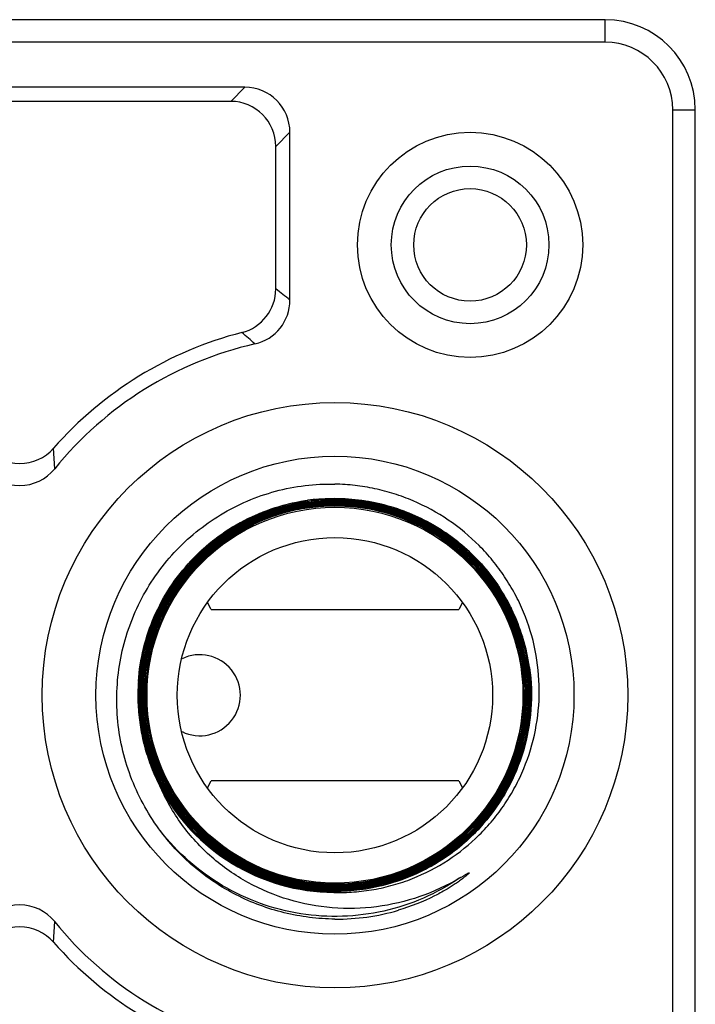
# Model space of a CAD drawing. Header units: inches. Extents: x 74 to 393, y -26 to 287.
# Tile 12 of 12: x 342 to 357, y 265 to 287. Entities that reach past the tile are written whole.
import ezdxf

# ---------------------------------------------------------------- set-up
doc = ezdxf.new("R2010")
doc.units = ezdxf.units.IN
doc.header["$LTSCALE"] = 0.595472
doc.header["$MEASUREMENT"] = 0
for name, color, linetype in [('I-0479-A10', 7, 'CONTINUOUS'), ('INNER_NUT0', 7, 'CONTINUOUS'), ('P-0684A_DWEA0', 7, 'CONTINUOUS')]:
    doc.layers.add(name, color=color, linetype=linetype)

msp = doc.modelspace()

# ---------------------------------------------------------------- linework, layer by layer
at = {"layer": 'I-0479-A10', "color": 7, "linetype": 'Continuous'}
msp.add_line((353.51, 271.277), (353.534, 271.275), dxfattribs=at)
for radius in [6.5, 5.307, 4.173, 3.5]:
    msp.add_circle((349.345, 271.753), radius, dxfattribs=at)
for centre, radius, start, end in [((349.341, 271.751), 4.343, 97.4805, 134.994), ((349.341, 271.752), 4.258, 89.9415, 126.1454), ((349.341, 271.754), 4.369, 97.4577, 97.8504), ((349.341, 271.747), 4.371, 89.96, 97.4522), ((349.341, 271.751), 4.372, 95.8544, 97.4575), ((349.341, 271.748), 4.347, 89.9458, 97.4743), ((349.341, 271.747), 4.343, 89.9462, 97.4776), ((349.341, 271.755), 4.227, 55.5592, 89.941), ((349.341, 271.751), 4.343, 134.9929, 135.6363), ((349.347, 271.746), 4.351, 135.6403, 143.9396), ((349.25, 271.645), 4.181, 138.7721, 141.4997), ((349.341, 271.754), 4.18, 140.718, 143.4397), ((349.347, 271.747), 4.35, 145.3214, 152.9287), ((349.343, 271.749), 4.346, 143.9468, 145.3191), ((349.35, 271.747), 4.192, 143.4394, 148.1121), ((349.337, 271.754), 4.196, 143.3994, 143.8341), ((349.335, 271.752), 4.183, 141.3472, 143.38), ((349.339, 271.755), 4.37, 27.166, 34.0833), ((349.349, 271.76), 4.359, 26.1333, 27.1613), ((349.348, 271.747), 4.352, 154.6816, 161.8358), ((349.345, 271.749), 4.348, 152.9349, 154.6799), ((349.345, 271.758), 4.363, 25.3524, 26.1334), ((349.338, 271.755), 4.37, 17.1738, 25.3491), ((349.345, 271.749), 4.348, 161.8412, 163.7499), ((349.346, 271.749), 4.349, 163.7521, 170.695), ((349.347, 271.758), 4.361, 16.6606, 17.1667), ((349.338, 271.756), 4.37, 8.2071, 16.6566), ((349.351, 271.748), 4.354, 170.6995, 172.7185), ((349.348, 271.748), 4.351, 172.7172, 177.764), ((349.348, 271.758), 4.36, 8.0231, 8.1995), ((349.349, 271.749), 4.38, 175.9492, 177.7691), ((349.346, 271.749), 4.378, 178.5251, 184.1678), ((349.346, 271.749), 4.377, 177.7692, 178.522), ((349.346, 271.749), 4.373, 177.7693, 207.3663), ((349.339, 271.749), 4.342, 177.7683, 179.6894), ((349.351, 271.749), 4.383, 184.1683, 187.1518), ((349.342, 271.758), 4.224, 353.4193, 355.2471), ((349.347, 271.749), 4.378, 187.154, 192.718), ((349.345, 271.758), 4.222, 352.6483, 353.4192), ((349.348, 271.749), 4.38, 192.7196, 195.7892), ((349.347, 271.749), 4.378, 195.7924, 201.2789), ((349.355, 271.753), 4.388, 201.2795, 204.3708), ((349.344, 271.747), 4.375, 204.3702, 207.3615), ((349.345, 271.753), 4.379, 207.4221, 269.6678), ((349.35, 271.752), 4.355, 252.1104, 269.9414), ((349.35, 271.75), 4.267, 262.3661, 265.592), ((349.351, 271.762), 4.307, 264.1031, 265.5935), ((349.35, 271.755), 4.295, 265.5949, 269.939), ((349.35, 271.757), 4.302, 265.5928, 268.944), ((349.35, 271.754), 4.266, 265.5931, 269.9364), ((349.35, 271.755), 4.272, 265.5946, 269.9387), ((349.35, 271.741), 4.286, 268.9452, 269.9397), ((349.385, 271.645), 4.863, 269.5392, 286.3294)]:
    msp.add_arc(centre, radius, start, end, dxfattribs=at)
for points, knots in [([(345.438, 268.784), (345.307, 268.964), (345.07, 269.341), (344.794, 269.948), (344.604, 270.588), (344.503, 271.248), (344.493, 271.916), (344.574, 272.578), (344.746, 273.224), (345.006, 273.839), (345.348, 274.412), (345.766, 274.933), (346.253, 275.39), (346.798, 275.775), (347.392, 276.079), (348.023, 276.297), (348.679, 276.425), (349.124, 276.447), (349.345, 276.442)], [0, 0, 0, 0, 0.062502, 0.125007, 0.187507, 0.250008, 0.312509, 0.375011, 0.437511, 0.500011, 0.56251, 0.62501, 0.687509, 0.750008, 0.812507, 0.875004, 0.937503, 1, 1, 1, 1]), ([(349.32, 267.374), (349.469, 267.37), (349.766, 267.377), (350.209, 267.432), (350.645, 267.532), (351.208, 267.723), (351.872, 268.067), (352.454, 268.537), (352.855, 268.976), (353.123, 269.334), (353.353, 269.717), (353.608, 270.254), (353.824, 270.97), (353.91, 271.862), (353.82, 272.754), (353.602, 273.469), (353.347, 274.006), (353.117, 274.389), (352.851, 274.748), (352.453, 275.19), (351.877, 275.667), (351.221, 276.024), (350.663, 276.231), (350.232, 276.346), (349.791, 276.419), (349.494, 276.439), (349.345, 276.442)], [0, 0, 0, 0, 0.031263, 0.062538, 0.093804, 0.125072, 0.18753, 0.249988, 0.281257, 0.312525, 0.343794, 0.375063, 0.437524, 0.499986, 0.562448, 0.624912, 0.656181, 0.68745, 0.718719, 0.749989, 0.812455, 0.874922, 0.906191, 0.937459, 0.968736, 1, 1, 1, 1]), ([(348.774, 276.081), (348.522, 276.048), (348.021, 275.937), (347.312, 275.643), (346.664, 275.229), (346.098, 274.709), (345.632, 274.098), (345.28, 273.416), (345.051, 272.682), (344.987, 272.174), (344.977, 271.919)], [0, 0, 0, 0, 0.125, 0.25, 0.374999, 0.499999, 0.624999, 0.750001, 0.874997, 1, 1, 1, 1]), ([(344.98, 272.058), (344.997, 272.305), (345.075, 272.798), (345.314, 273.507), (345.67, 274.164), (346.133, 274.752), (346.688, 275.253), (347.321, 275.652), (348.011, 275.938), (348.498, 276.048), (348.744, 276.082)], [0, 0, 0, 0, 0.125, 0.25, 0.375, 0.5, 0.625, 0.75, 0.875, 1, 1, 1, 1]), ([(345.005, 271.917), (345.015, 272.17), (345.079, 272.676), (345.306, 273.404), (345.656, 274.082), (346.119, 274.689), (346.68, 275.206), (347.323, 275.617), (348.028, 275.91), (348.525, 276.02), (348.776, 276.053)], [0, 0, 0, 0, 0.124999, 0.249995, 0.374995, 0.499997, 0.624996, 0.749993, 0.874993, 1, 1, 1, 1]), ([(349.345, 276.066), (349.204, 276.066), (348.921, 276.053), (348.501, 275.991), (348.089, 275.888), (347.556, 275.698), (346.929, 275.363), (346.38, 274.912), (346, 274.493), (345.747, 274.152), (345.529, 273.788), (345.287, 273.276), (345.081, 272.596), (344.998, 271.748), (345.081, 270.9), (345.288, 270.219), (345.53, 269.708), (345.748, 269.344), (346.001, 269.003), (346.381, 268.584), (346.93, 268.132), (347.557, 267.797), (348.089, 267.607), (348.501, 267.503), (348.921, 267.44), (349.204, 267.426), (349.345, 267.426)], [0, 0, 0, 0, 0.031262, 0.06254, 0.093808, 0.125076, 0.187539, 0.250001, 0.28127, 0.31254, 0.34381, 0.375079, 0.43754, 0.500003, 0.562466, 0.624927, 0.656196, 0.687464, 0.718733, 0.750002, 0.812464, 0.874926, 0.906194, 0.937461, 0.968738, 1, 1, 1, 1]), ([(349.345, 267.431), (349.204, 267.431), (348.922, 267.445), (348.502, 267.508), (348.091, 267.611), (347.559, 267.802), (346.933, 268.137), (346.384, 268.587), (346.005, 269.006), (345.752, 269.347), (345.534, 269.71), (345.292, 270.221), (345.086, 270.901), (345.002, 271.748), (345.086, 272.595), (345.292, 273.274), (345.533, 273.785), (345.751, 274.149), (346.004, 274.49), (346.383, 274.909), (346.932, 275.359), (347.559, 275.693), (348.091, 275.883), (348.502, 275.986), (348.922, 276.048), (349.204, 276.062), (349.345, 276.061)], [0, 0, 0, 0, 0.031262, 0.06254, 0.093808, 0.125077, 0.18754, 0.250002, 0.281272, 0.312541, 0.343811, 0.37508, 0.437542, 0.500004, 0.562468, 0.624929, 0.656197, 0.687466, 0.718735, 0.750004, 0.812465, 0.874927, 0.906194, 0.937461, 0.968738, 1, 1, 1, 1]), ([(349.02, 267.472), (348.748, 267.493), (348.34, 267.564), (347.82, 267.734), (347.318, 267.954), (346.733, 268.316), (346.228, 268.784), (345.883, 269.209), (345.656, 269.552), (345.463, 269.915), (345.253, 270.421), (345.083, 271.088), (345.035, 271.912), (345.145, 272.729), (345.365, 273.381), (345.613, 273.87), (345.833, 274.217), (346.085, 274.542), (346.461, 274.94), (347, 275.368), (347.611, 275.685), (348.128, 275.865), (348.66, 275.994), (349.072, 276.033), (349.345, 276.033)], [0, 0, 0, 0, 0.062476, 0.093748, 0.12502, 0.187494, 0.249967, 0.281239, 0.312512, 0.343785, 0.375057, 0.43753, 0.500002, 0.562476, 0.624948, 0.656221, 0.687493, 0.718765, 0.750037, 0.81251, 0.874983, 0.906255, 0.937526, 1, 1, 1, 1]), ([(349.022, 267.5), (348.887, 267.511), (348.617, 267.545), (348.218, 267.634), (347.83, 267.761), (347.331, 267.979), (346.75, 268.339), (346.249, 268.803), (345.906, 269.226), (345.681, 269.567), (345.489, 269.927), (345.28, 270.43), (345.111, 271.092), (345.064, 271.91), (345.173, 272.723), (345.391, 273.37), (345.637, 273.856), (345.856, 274.201), (346.107, 274.523), (346.48, 274.919), (347.016, 275.344), (347.622, 275.659), (348.136, 275.837), (348.665, 275.966), (349.074, 276.005), (349.345, 276.005)], [0, 0, 0, 0, 0.031279, 0.062549, 0.093817, 0.125087, 0.187555, 0.250023, 0.281293, 0.312562, 0.343832, 0.375101, 0.437569, 0.500038, 0.562505, 0.624973, 0.656243, 0.687513, 0.718784, 0.750054, 0.812521, 0.874991, 0.90626, 0.93753, 1, 1, 1, 1]), ([(349.345, 275.981), (349.207, 275.981), (348.93, 275.968), (348.518, 275.907), (348.114, 275.806), (347.592, 275.62), (346.977, 275.292), (346.438, 274.85), (346.066, 274.439), (345.818, 274.104), (345.604, 273.747), (345.367, 273.246), (345.165, 272.579), (345.083, 271.748), (345.165, 270.916), (345.368, 270.249), (345.605, 269.748), (345.819, 269.391), (346.067, 269.057), (346.439, 268.646), (346.978, 268.204), (347.592, 267.875), (348.114, 267.688), (348.518, 267.587), (348.93, 267.525), (349.207, 267.511), (349.345, 267.511)], [0, 0, 0, 0, 0.031262, 0.06254, 0.093808, 0.125077, 0.18754, 0.250002, 0.281271, 0.31254, 0.34381, 0.375079, 0.43754, 0.500002, 0.562465, 0.624927, 0.656196, 0.687464, 0.718733, 0.750002, 0.812464, 0.874926, 0.906194, 0.937461, 0.968738, 1, 1, 1, 1]), ([(349.345, 267.516), (349.207, 267.516), (348.93, 267.53), (348.519, 267.591), (348.116, 267.693), (347.594, 267.88), (346.98, 268.208), (346.443, 268.649), (346.071, 269.06), (345.823, 269.394), (345.609, 269.751), (345.372, 270.251), (345.17, 270.917), (345.088, 271.748), (345.17, 272.578), (345.372, 273.244), (345.608, 273.745), (345.822, 274.102), (346.07, 274.436), (346.442, 274.846), (346.98, 275.288), (347.594, 275.615), (348.115, 275.802), (348.519, 275.903), (348.93, 275.963), (349.207, 275.977), (349.345, 275.976)], [0, 0, 0, 0, 0.031262, 0.062539, 0.093807, 0.125075, 0.187537, 0.249999, 0.281269, 0.312538, 0.343808, 0.375076, 0.437538, 0.500002, 0.562465, 0.624927, 0.656195, 0.687464, 0.718734, 0.750003, 0.812464, 0.874926, 0.906193, 0.937461, 0.968738, 1, 1, 1, 1]), ([(349.345, 275.953), (349.182, 275.953), (348.855, 275.934), (348.372, 275.849), (347.902, 275.709), (347.451, 275.514), (347.026, 275.269), (346.632, 274.975), (346.275, 274.638), (346.065, 274.387), (345.968, 274.256)], [0, 0, 0, 0, 0.124985, 0.250007, 0.374999, 0.5, 0.624998, 0.749996, 0.874997, 1, 1, 1, 1]), ([(349.345, 276.038), (349.023, 276.038), (348.375, 275.966), (347.608, 275.695), (347.042, 275.38), (346.647, 275.097), (346.287, 274.772), (346.072, 274.529), (345.973, 274.402)], [0, 0, 0, 0, 0.249807, 0.499598, 0.624698, 0.749797, 0.874898, 1, 1, 1, 1]), ([(348.895, 276.1), (349.09, 276.12), (349.483, 276.134), (350.07, 276.075), (350.644, 275.938), (351.194, 275.725), (351.711, 275.44), (352.184, 275.088), (352.606, 274.676), (352.848, 274.366), (352.958, 274.204)], [0, 0, 0, 0, 0.125, 0.25, 0.375, 0.500001, 0.625001, 0.75, 0.875, 1, 1, 1, 1]), ([(353.223, 273.747), (353.132, 273.924), (352.926, 274.266), (352.549, 274.732), (352.113, 275.143), (351.624, 275.489), (351.093, 275.766), (350.528, 275.968), (349.942, 276.09), (349.543, 276.118), (349.344, 276.118)], [0, 0, 0, 0, 0.125, 0.25, 0.375, 0.5, 0.625, 0.75, 0.875, 1, 1, 1, 1]), ([(349.345, 267.426), (349.487, 267.426), (349.771, 267.44), (350.192, 267.502), (350.606, 267.605), (351.14, 267.796), (351.769, 268.132), (352.321, 268.584), (352.702, 269.005), (352.955, 269.347), (353.174, 269.712), (353.417, 270.225), (353.624, 270.908), (353.708, 271.759), (353.624, 272.61), (353.416, 273.292), (353.174, 273.805), (352.955, 274.171), (352.701, 274.513), (352.32, 274.933), (351.769, 275.386), (351.14, 275.722), (350.606, 275.914), (350.192, 276.017), (349.771, 276.08), (349.487, 276.095), (349.345, 276.095)], [0, 0, 0, 0, 0.031262, 0.062539, 0.093806, 0.125073, 0.187535, 0.249996, 0.281265, 0.312534, 0.343802, 0.37507, 0.437532, 0.499995, 0.562457, 0.624919, 0.656188, 0.687458, 0.718727, 0.749997, 0.812459, 0.874923, 0.906192, 0.93746, 0.968738, 1, 1, 1, 1]), ([(349.345, 276.09), (349.487, 276.09), (349.77, 276.075), (350.191, 276.013), (350.604, 275.909), (351.138, 275.718), (351.766, 275.382), (352.316, 274.93), (352.697, 274.51), (352.951, 274.168), (353.169, 273.803), (353.412, 273.29), (353.619, 272.609), (353.703, 271.759), (353.619, 270.909), (353.413, 270.227), (353.17, 269.715), (352.951, 269.35), (352.698, 269.008), (352.317, 268.588), (351.767, 268.136), (351.138, 267.8), (350.604, 267.61), (350.191, 267.507), (349.77, 267.445), (349.487, 267.431), (349.345, 267.431)], [0, 0, 0, 0, 0.031262, 0.062539, 0.093807, 0.125075, 0.187539, 0.250001, 0.28127, 0.312539, 0.343808, 0.375077, 0.437539, 0.500001, 0.562463, 0.624925, 0.656194, 0.687463, 0.718732, 0.75, 0.812462, 0.874925, 0.906193, 0.937461, 0.968738, 1, 1, 1, 1]), ([(349.345, 267.454), (349.486, 267.454), (349.768, 267.468), (350.187, 267.53), (350.598, 267.632), (351.129, 267.822), (351.754, 268.155), (352.301, 268.605), (352.68, 269.023), (352.932, 269.363), (353.149, 269.726), (353.39, 270.235), (353.596, 270.913), (353.679, 271.759), (353.596, 272.604), (353.39, 273.282), (353.149, 273.792), (352.931, 274.155), (352.679, 274.495), (352.3, 274.913), (351.753, 275.362), (351.128, 275.696), (350.597, 275.886), (350.187, 275.99), (349.768, 276.052), (349.486, 276.066), (349.345, 276.066)], [0, 0, 0, 0, 0.031262, 0.062539, 0.093807, 0.125075, 0.187538, 0.25, 0.281268, 0.312537, 0.343806, 0.375075, 0.437537, 0.499999, 0.562461, 0.624923, 0.656192, 0.687461, 0.71873, 0.749999, 0.812461, 0.874925, 0.906193, 0.937461, 0.968738, 1, 1, 1, 1]), ([(349.345, 276.061), (349.486, 276.061), (349.768, 276.047), (350.186, 275.985), (350.596, 275.882), (351.126, 275.692), (351.75, 275.358), (352.297, 274.909), (352.675, 274.492), (352.927, 274.152), (353.144, 273.79), (353.385, 273.28), (353.591, 272.603), (353.674, 271.759), (353.591, 270.914), (353.386, 270.237), (353.145, 269.728), (352.928, 269.365), (352.676, 269.026), (352.298, 268.609), (351.751, 268.16), (351.127, 267.826), (350.596, 267.637), (350.186, 267.534), (349.768, 267.473), (349.486, 267.459), (349.345, 267.459)], [0, 0, 0, 0, 0.031262, 0.062539, 0.093806, 0.125074, 0.187536, 0.249998, 0.281267, 0.312535, 0.343804, 0.375072, 0.437534, 0.499997, 0.562459, 0.624921, 0.65619, 0.687459, 0.718729, 0.749998, 0.81246, 0.874923, 0.906192, 0.93746, 0.968738, 1, 1, 1, 1]), ([(349.345, 267.483), (349.485, 267.483), (349.765, 267.496), (350.181, 267.557), (350.589, 267.659), (351.117, 267.848), (351.738, 268.179), (352.282, 268.626), (352.658, 269.041), (352.908, 269.378), (353.124, 269.739), (353.364, 270.246), (353.568, 270.919), (353.651, 271.759), (353.568, 272.599), (353.363, 273.272), (353.124, 273.778), (352.907, 274.139), (352.657, 274.477), (352.281, 274.892), (351.737, 275.339), (351.116, 275.67), (350.589, 275.859), (350.181, 275.962), (349.765, 276.024), (349.485, 276.038), (349.345, 276.038)], [0, 0, 0, 0, 0.031262, 0.06254, 0.093808, 0.125077, 0.18754, 0.250002, 0.281271, 0.312541, 0.34381, 0.375079, 0.437541, 0.500003, 0.562466, 0.624928, 0.656196, 0.687465, 0.718733, 0.750002, 0.812464, 0.874926, 0.906194, 0.937461, 0.968738, 1, 1, 1, 1]), ([(349.345, 276.033), (349.485, 276.033), (349.765, 276.019), (350.18, 275.957), (350.588, 275.855), (351.114, 275.666), (351.734, 275.334), (352.277, 274.888), (352.653, 274.474), (352.903, 274.136), (353.119, 273.776), (353.359, 273.27), (353.563, 272.598), (353.646, 271.759), (353.563, 270.92), (353.359, 270.247), (353.12, 269.741), (352.904, 269.381), (352.654, 269.044), (352.278, 268.629), (351.735, 268.183), (351.115, 267.852), (350.588, 267.664), (350.18, 267.562), (349.765, 267.501), (349.485, 267.488), (349.345, 267.488)], [0, 0, 0, 0, 0.031262, 0.06254, 0.093807, 0.125076, 0.187538, 0.25, 0.28127, 0.312539, 0.343809, 0.375078, 0.43754, 0.500003, 0.562467, 0.624928, 0.656196, 0.687465, 0.718734, 0.750004, 0.812465, 0.874926, 0.906194, 0.937461, 0.968738, 1, 1, 1, 1]), ([(349.345, 267.511), (349.484, 267.511), (349.763, 267.524), (350.176, 267.585), (350.581, 267.687), (351.105, 267.874), (351.722, 268.203), (352.262, 268.646), (352.636, 269.059), (352.885, 269.394), (353.099, 269.752), (353.337, 270.255), (353.54, 270.925), (353.622, 271.759), (353.54, 272.593), (353.337, 273.262), (353.099, 273.765), (352.884, 274.123), (352.635, 274.459), (352.261, 274.871), (351.721, 275.315), (351.105, 275.644), (350.581, 275.832), (350.176, 275.934), (349.763, 275.996), (349.484, 276.009), (349.345, 276.01)], [0, 0, 0, 0, 0.031262, 0.062539, 0.093806, 0.125074, 0.187535, 0.249996, 0.281266, 0.312535, 0.343804, 0.375072, 0.437533, 0.499997, 0.56246, 0.624922, 0.656191, 0.687461, 0.71873, 0.75, 0.812462, 0.874924, 0.906193, 0.93746, 0.968738, 1, 1, 1, 1]), ([(349.345, 276.005), (349.484, 276.005), (349.762, 275.991), (350.175, 275.929), (350.579, 275.827), (351.103, 275.64), (351.718, 275.311), (352.258, 274.867), (352.631, 274.456), (352.88, 274.121), (353.094, 273.763), (353.332, 273.26), (353.535, 272.592), (353.617, 271.759), (353.535, 270.926), (353.333, 270.257), (353.095, 269.755), (352.881, 269.397), (352.632, 269.062), (352.259, 268.65), (351.719, 268.207), (351.103, 267.878), (350.58, 267.691), (350.175, 267.59), (349.762, 267.529), (349.484, 267.516), (349.345, 267.516)], [0, 0, 0, 0, 0.031262, 0.06254, 0.093808, 0.125077, 0.187541, 0.250003, 0.281272, 0.312541, 0.34381, 0.375079, 0.437541, 0.500003, 0.562466, 0.624928, 0.656196, 0.687465, 0.718733, 0.750002, 0.812464, 0.874926, 0.906194, 0.937461, 0.968738, 1, 1, 1, 1]), ([(349.345, 275.976), (349.641, 275.976), (350.234, 275.913), (351.083, 275.635), (351.855, 275.185), (352.516, 274.584), (353.037, 273.859), (353.395, 273.04), (353.573, 272.165), (353.568, 271.568), (353.534, 271.275)], [0, 0, 0, 0, 0.125004, 0.25, 0.375, 0.5, 0.625, 0.75, 0.874996, 1, 1, 1, 1]), ([(353.51, 271.277), (353.544, 271.569), (353.55, 272.162), (353.372, 273.033), (353.016, 273.847), (352.498, 274.569), (351.841, 275.166), (351.073, 275.613), (350.229, 275.89), (349.639, 275.953), (349.345, 275.953)], [0, 0, 0, 0, 0.125004, 0.25, 0.375, 0.5, 0.625, 0.75, 0.874996, 1, 1, 1, 1]), ([(346.069, 274.365), (346.167, 274.488), (346.325, 274.665), (346.555, 274.881), (346.736, 275.033), (346.894, 275.151), (347.024, 275.24), (347.124, 275.303), (347.225, 275.364), (347.31, 275.412), (347.379, 275.449), (347.431, 275.476), (347.475, 275.498), (347.509, 275.514), (347.526, 275.523), (347.534, 275.526)], [0, 0, 0, 0, 0.250894, 0.37634, 0.501737, 0.627068, 0.689703, 0.752302, 0.814848, 0.877305, 0.908474, 0.939564, 0.970477, 0.985737, 1, 1, 1, 1]), ([(347.534, 275.526), (347.54, 275.529), (347.506, 275.512), (347.494, 275.506), (347.465, 275.491), (347.432, 275.475), (347.389, 275.452), (347.339, 275.425), (347.289, 275.397), (347.239, 275.368), (347.189, 275.339), (347.124, 275.299), (347.043, 275.247), (346.947, 275.182), (346.854, 275.115), (346.762, 275.045), (346.673, 274.973), (346.556, 274.873), (346.415, 274.742), (346.255, 274.576), (346.154, 274.46), (346.106, 274.401)], [0, 0, 0, 0, 0.010622, 0.026029, 0.0416, 0.057229, 0.088559, 0.119935, 0.151334, 0.182745, 0.214165, 0.24559, 0.308449, 0.371316, 0.434186, 0.49706, 0.559933, 0.622808, 0.748542, 0.874274, 1, 1, 1, 1]), ([(346.83, 275.19), (346.659, 275.066), (346.336, 274.791), (345.919, 274.312), (345.577, 273.776), (345.318, 273.196), (345.149, 272.584), (345.071, 271.953), (345.088, 271.318), (345.199, 270.692), (345.401, 270.089), (345.69, 269.524), (346.06, 269.007), (346.502, 268.55), (347.007, 268.164), (347.563, 267.857), (348.159, 267.636), (348.574, 267.549), (348.783, 267.521)], [0, 0, 0, 0, 0.062499, 0.124997, 0.187496, 0.249996, 0.312494, 0.374994, 0.437493, 0.499992, 0.562491, 0.624991, 0.68749, 0.749989, 0.812488, 0.874989, 0.937486, 1, 1, 1, 1]), ([(353.552, 271.408), (353.567, 271.593), (353.574, 271.964), (353.51, 272.517), (353.374, 273.057), (353.169, 273.575), (352.897, 274.061), (352.564, 274.507), (352.176, 274.906), (351.884, 275.136), (351.731, 275.24)], [0, 0, 0, 0, 0.125, 0.249999, 0.374998, 0.499998, 0.625, 0.750002, 0.875001, 1, 1, 1, 1]), ([(345.973, 274.402), (345.855, 274.252), (345.638, 273.936), (345.38, 273.424), (345.193, 272.881), (345.079, 272.318), (345.041, 271.745), (345.08, 271.173), (345.194, 270.61), (345.383, 270.068), (345.642, 269.555), (345.966, 269.082), (346.351, 268.656), (346.789, 268.285), (347.273, 267.975), (347.793, 267.733), (348.341, 267.561), (348.718, 267.497), (348.908, 267.477)], [0, 0, 0, 0, 0.062499, 0.124997, 0.187495, 0.249994, 0.312494, 0.374994, 0.437493, 0.499991, 0.562491, 0.624992, 0.687493, 0.749992, 0.81249, 0.874991, 0.937488, 1, 1, 1, 1]), ([(345.949, 274.23), (345.835, 274.075), (345.629, 273.747), (345.39, 273.219), (345.225, 272.662), (345.139, 272.088), (345.132, 271.508), (345.205, 270.932), (345.356, 270.372), (345.583, 269.837), (345.881, 269.339), (346.244, 268.887), (346.666, 268.488), (347.138, 268.151), (347.652, 267.882), (348.199, 267.686), (348.766, 267.567), (349.153, 267.54), (349.345, 267.539)], [0, 0, 0, 0, 0.062501, 0.124999, 0.187498, 0.249999, 0.3125, 0.375001, 0.437501, 0.5, 0.562501, 0.625002, 0.687502, 0.750001, 0.8125, 0.874998, 0.937503, 1, 1, 1, 1]), ([(349.345, 267.548), (349.152, 267.548), (348.766, 267.575), (348.198, 267.695), (347.651, 267.892), (347.137, 268.163), (346.665, 268.501), (346.244, 268.901), (345.882, 269.355), (345.586, 269.855), (345.361, 270.391), (345.213, 270.952), (345.143, 271.529), (345.153, 272.109), (345.243, 272.683), (345.411, 273.239), (345.654, 273.767), (345.863, 274.093), (345.978, 274.248)], [0, 0, 0, 0, 0.062497, 0.125003, 0.187502, 0.250003, 0.312503, 0.375003, 0.437504, 0.500006, 0.562505, 0.625004, 0.687504, 0.750004, 0.812505, 0.875001, 0.937504, 1, 1, 1, 1]), ([(349.345, 267.403), (349.531, 267.402), (349.902, 267.426), (350.45, 267.532), (350.98, 267.707), (351.483, 267.948), (351.952, 268.251), (352.377, 268.612), (352.754, 269.024), (353.074, 269.48), (353.334, 269.974), (353.529, 270.497), (353.656, 271.041), (353.712, 271.596), (353.697, 272.153), (353.611, 272.705), (353.456, 273.241), (353.307, 273.582), (353.223, 273.747)], [0, 0, 0, 0, 0.062495, 0.125002, 0.187499, 0.25, 0.312499, 0.375, 0.4375, 0.5, 0.562499, 0.624999, 0.6875, 0.75, 0.8125, 0.875, 0.9375, 1, 1, 1, 1]), ([(353.665, 272.367), (353.709, 272.06), (353.73, 271.434), (353.561, 270.511), (353.2, 269.645), (352.664, 268.875), (351.976, 268.237), (351.169, 267.759), (350.279, 267.464), (349.656, 267.397), (349.345, 267.398)], [0, 0, 0, 0, 0.125, 0.250001, 0.375001, 0.500001, 0.625001, 0.750001, 0.874996, 1, 1, 1, 1]), ([(349.345, 267.403), (349.055, 267.403), (348.471, 267.462), (347.633, 267.724), (346.863, 268.148), (346.194, 268.717), (345.652, 269.408), (345.258, 270.193), (345.03, 271.041), (344.994, 271.627), (345.005, 271.917)], [0, 0, 0, 0, 0.125004, 0.249999, 0.374999, 0.499998, 0.624999, 0.749998, 0.874998, 1, 1, 1, 1]), ([(344.997, 271.773), (344.996, 271.544), (345.03, 271.085), (345.188, 270.414), (345.45, 269.776), (345.809, 269.187), (346.256, 268.662), (346.781, 268.214), (347.369, 267.854), (347.794, 267.679), (348.012, 267.608)], [0, 0, 0, 0, 0.125017, 0.25001, 0.375009, 0.500006, 0.625004, 0.750001, 0.874999, 1, 1, 1, 1]), ([(349.345, 267.564), (349.599, 267.564), (350.109, 267.611), (350.847, 267.817), (351.535, 268.154), (352.151, 268.61), (352.674, 269.169), (353.088, 269.815), (353.377, 270.524), (353.481, 271.025), (353.51, 271.277)], [0, 0, 0, 0, 0.125003, 0.25, 0.375002, 0.500001, 0.625, 0.750002, 0.874998, 1, 1, 1, 1]), ([(353.534, 271.275), (353.504, 271.021), (353.399, 270.518), (353.108, 269.806), (352.692, 269.157), (352.166, 268.595), (351.546, 268.138), (350.854, 267.8), (350.113, 267.593), (349.601, 267.547), (349.345, 267.548)], [0, 0, 0, 0, 0.125003, 0.249998, 0.375001, 0.5, 0.624999, 0.750001, 0.874998, 1, 1, 1, 1]), ([(349.345, 267.539), (349.599, 267.539), (350.107, 267.585), (350.843, 267.788), (351.531, 268.121), (352.148, 268.571), (352.674, 269.125), (353.092, 269.765), (353.389, 270.469), (353.499, 270.966), (353.532, 271.218)], [0, 0, 0, 0, 0.125002, 0.249998, 0.375, 0.499999, 0.624999, 0.749999, 0.874999, 1, 1, 1, 1]), ([(345.438, 270.25), (345.514, 270.054), (345.694, 269.673), (346.047, 269.149), (346.474, 268.684), (346.966, 268.288), (347.512, 267.97), (348.1, 267.738), (348.715, 267.596), (349.136, 267.565), (349.345, 267.564)], [0, 0, 0, 0, 0.124999, 0.250001, 0.375002, 0.5, 0.624999, 0.75, 0.875001, 1, 1, 1, 1]), ([(352.119, 267.696), (351.837, 267.529), (351.237, 267.25), (350.274, 267.023), (349.284, 266.999), (348.31, 267.18), (347.396, 267.562), (346.585, 268.131), (345.916, 268.861), (345.588, 269.436), (345.459, 269.737)], [0, 0, 0, 0, 0.125049, 0.250078, 0.3751, 0.500109, 0.625104, 0.750085, 0.875047, 1, 1, 1, 1]), ([(349.32, 267.374), (349.122, 267.376), (348.726, 267.405), (348.143, 267.53), (347.583, 267.732), (347.055, 268.008), (346.57, 268.353), (346.135, 268.761), (345.76, 269.223), (345.554, 269.563), (345.463, 269.739)], [0, 0, 0, 0, 0.124997, 0.250001, 0.375, 0.500002, 0.625001, 0.750001, 0.875, 1, 1, 1, 1]), ([(349.345, 266.782), (349.156, 266.784), (348.776, 266.809), (348.03, 266.946), (347.133, 267.28), (346.339, 267.812), (345.791, 268.337), (345.549, 268.631), (345.438, 268.784)], [0, 0, 0, 0, 0.125109, 0.250227, 0.50002, 0.7498, 0.874907, 1, 1, 1, 1]), ([(352.119, 267.696), (351.864, 267.522), (351.32, 267.222), (350.435, 266.933), (349.511, 266.815), (348.582, 266.872), (347.679, 267.103), (346.837, 267.499), (346.083, 268.046), (345.658, 268.5), (345.469, 268.743)], [0, 0, 0, 0, 0.125004, 0.25, 0.375001, 0.500001, 0.625001, 0.750001, 0.875, 1, 1, 1, 1]), ([(352.119, 267.696), (352.134, 267.705), (352.158, 267.719), (352.189, 267.738), (352.212, 267.752), (352.232, 267.763), (352.247, 267.773), (352.259, 267.779), (352.271, 267.786), (352.283, 267.793), (352.292, 267.798), (352.3, 267.802), (352.305, 267.804), (352.31, 267.806), (352.313, 267.807), (352.316, 267.808), (352.319, 267.809), (352.321, 267.809), (352.322, 267.807), (352.321, 267.805), (352.32, 267.803), (352.318, 267.8), (352.316, 267.798), (352.313, 267.794), (352.309, 267.79), (352.304, 267.785), (352.298, 267.779), (352.289, 267.772), (352.279, 267.762), (352.269, 267.754), (352.255, 267.742), (352.238, 267.727), (352.216, 267.71), (352.195, 267.694), (352.166, 267.672), (352.129, 267.644), (352.085, 267.613), (352.04, 267.582), (351.98, 267.541), (351.903, 267.492), (351.841, 267.454), (351.81, 267.435)], [0, 0, 0, 0, 0.062671, 0.093993, 0.125301, 0.156588, 0.172221, 0.187842, 0.203448, 0.21903, 0.23457, 0.242312, 0.250017, 0.253845, 0.257648, 0.26139, 0.265033, 0.268121, 0.269539, 0.271292, 0.274942, 0.278719, 0.282541, 0.28639, 0.294131, 0.301903, 0.309694, 0.325307, 0.340945, 0.356597, 0.372259, 0.403602, 0.43496, 0.466329, 0.497705, 0.560469, 0.623245, 0.686029, 0.748818, 0.874404, 1, 1, 1, 1]), ([(351.81, 267.435), (351.727, 267.386), (351.389, 267.202), (351.029, 267.06), (350.752, 266.978)], [0, 0, 0, 0, 0.25022, 1, 1, 1, 1])]:
    msp.add_open_spline(points, degree=3, knots=knots, dxfattribs=at)
at = {"layer": 'INNER_NUT0', "color": 7, "linetype": 'Continuous'}
for radius in [2.5, 1.75, 1.25]:
    msp.add_circle((352.345, 281.753), radius, dxfattribs=at)
at = {"layer": 'P-0684A_DWEA0', "color": 7, "linetype": 'Continuous'}
for p, q in [((355.345, 286.753), (329.345, 286.753)), ((355.345, 286.253), (355.345, 286.753)), ((355.345, 286.253), (329.345, 286.253)), ((347.346, 285.253), (337.345, 285.253)), ((347.346, 285.253), (347.031, 284.939)), ((347.031, 284.939), (337.659, 284.939)), ((356.845, 258.753), (356.845, 284.753)), ((356.845, 284.753), (357.345, 284.753)), ((357.345, 258.753), (357.345, 284.753)), ((348.345, 284.253), (348.031, 283.939)), ((348.345, 280.528), (348.345, 284.253)), ((348.031, 280.775), (348.031, 283.939)), ((343.123, 276.781), (343.097, 277.238)), ((346.596, 273.653), (346.515, 273.812)), ((352.176, 273.812), (352.095, 273.653)), ((346.596, 273.653), (352.095, 273.653)), ((346.515, 269.694), (346.596, 269.853)), ((352.095, 269.853), (346.596, 269.853)), ((352.095, 269.853), (352.176, 269.694)), ((343.097, 266.269), (343.123, 266.725))]:
    msp.add_line(p, q, dxfattribs=at)
for centre, radius in [((352.345, 281.753), 2.5), ((349.345, 271.753), 6.5)]:
    msp.add_circle(centre, radius, dxfattribs=at)
for centre, radius, start, end in [((355.345, 284.753), 2, 0, 90), ((355.345, 284.753), 1.5, 0, 90), ((347.031, 280.775), 1, 284.3838, 0.0017), ((329.955, 257.473), 29.491, 51.4211, 52.1977), ((347.346, 280.528), 1, 282.8369, 0.0019), ((349.345, 271.753), 8.314, 104.3856, 138.7251), ((331.571, 261.673), 23.992, 48.1818, 49.098), ((349.345, 271.753), 8, 102.8388, 141.0588), ((342.345, 277.897), 1, 221.2707, 318.7293), ((342.345, 277.41), 1, 218.936, 321.064), ((346.345, 271.753), 0.9, 243.9614, 116.0386), ((342.345, 266.097), 1, 38.9353, 141.0646), ((342.345, 265.609), 1, 41.2701, 138.73), ((349.345, 271.753), 8, 218.9412, 257.1612), ((349.345, 271.753), 8.314, 221.2749, 255.6144)]:
    msp.add_arc(centre, radius, start, end, dxfattribs=at)
for centre, major_axis, start_param, end_param in [((347.345, 284.253), (0.707, 0.707), -0.785246, 0.785246), ((347.031, 283.939), (-0.707, -0.707), 2.356347, 3.926839)]:
    msp.add_ellipse(centre, major_axis=major_axis, ratio=0.999695, start_param=start_param, end_param=end_param, dxfattribs=at)

doc.saveas('drawing.dxf')
